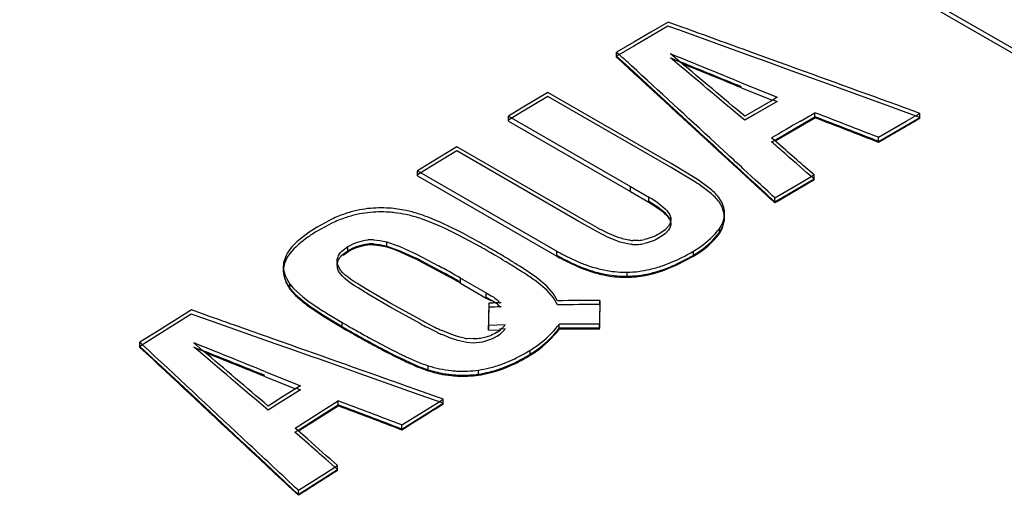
# Model space of a CAD drawing. Header units: inches. Extents: x 0 to 82.7, y 0 to 58.5.
# Tile 57 of 78: x 71.134 to 71.448, y 19.394 to 19.546. Entities that reach past the tile are written whole.
import ezdxf

# ---------------------------------------------------------------- set-up
doc = ezdxf.new("R2010")
doc.units = ezdxf.units.IN
doc.header["$LTSCALE"] = 4.5472440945
doc.header["$MEASUREMENT"] = 0
doc.layers.get('0').update_dxf_attribs({"linetype": 'CONTINUOUS'})

msp = doc.modelspace()

# ---------------------------------------------------------------- linework, layer by layer
at = {"color": 7, "linetype": 'CONTINUOUS'}
for p, q in [((71.3882884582, 19.5712811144), (71.4537078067, 19.5335095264)), ((71.3882886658, 19.5728885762), (71.4537080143, 19.5351169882)), ((71.3404187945, 19.5440879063), (71.3349521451, 19.5409025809)), ((71.340420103, 19.5453745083), (71.334953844, 19.5421894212)), ((71.3443902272, 19.5426489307), (71.3404187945, 19.5440879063)), ((71.3448026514, 19.5437865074), (71.340420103, 19.5453745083)), ((71.3671921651, 19.5343839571), (71.3443902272, 19.5426489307)), ((71.3349521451, 19.5409025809), (71.3294855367, 19.5377084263)), ((71.334953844, 19.5421894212), (71.3294876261, 19.5389955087)), ((71.3294855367, 19.5377084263), (71.3240189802, 19.5345054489)), ((71.3294876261, 19.5389955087), (71.3240214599, 19.5357927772)), ((71.3240189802, 19.5345054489), (71.3281174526, 19.530731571)), ((71.3240212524, 19.5341853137), (71.3240214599, 19.5357927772)), ((71.3240214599, 19.5357927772), (71.3246616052, 19.5352033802)), ((71.3412300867, 19.533929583), (71.3442112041, 19.5327143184)), ((71.3442112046, 19.5327143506), (71.341233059, 19.5352160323)), ((71.3716943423, 19.532751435), (71.3671921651, 19.5343839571)), ((71.372107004, 19.5338884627), (71.3671931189, 19.5356703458)), ((71.3281174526, 19.530731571), (71.3408587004, 19.5189966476)), ((71.3281199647, 19.5320190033), (71.3287603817, 19.5314292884)), ((71.3788805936, 19.5301452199), (71.3716943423, 19.532751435)), ((71.381484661, 19.5292006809), (71.3788805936, 19.5301452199)), ((71.3814869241, 19.5304864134), (71.3792931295, 19.5312821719)), ((71.3939656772, 19.5246726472), (71.381484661, 19.5292006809)), ((71.3638957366, 19.5243685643), (71.3736056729, 19.5204086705)), ((71.3638959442, 19.5259759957), (71.375227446, 19.5213547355)), ((71.4111256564, 19.5184445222), (71.3939656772, 19.5246726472)), ((71.3021382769, 19.5215964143), (71.2937456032, 19.5166073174)), ((71.3021423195, 19.5228847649), (71.2937502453, 19.5178960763)), ((71.3413981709, 19.4989286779), (71.3021382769, 19.5215964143)), ((71.341402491, 19.5002168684), (71.3021423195, 19.5228847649)), ((71.3739283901, 19.5205973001), (71.367698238, 19.5169577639)), ((71.375227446, 19.5213547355), (71.3739283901, 19.5205973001)), ((71.3739283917, 19.5205969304), (71.3752256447, 19.52006784)), ((71.2937502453, 19.5178960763), (71.2895543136, 19.5153939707)), ((71.3408587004, 19.5189966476), (71.3505113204, 19.5101036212)), ((71.3752256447, 19.52006784), (71.3682588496, 19.5159998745)), ((71.4207392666, 19.5149539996), (71.4111256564, 19.5184445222)), ((71.2937456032, 19.5166073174), (71.2895493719, 19.5141050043)), ((71.289554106, 19.5137863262), (71.2895543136, 19.5153939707)), ((71.2895543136, 19.5153939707), (71.3284719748, 19.4929238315)), ((71.3682588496, 19.5159998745), (71.3649065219, 19.5140373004)), ((71.367698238, 19.5169577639), (71.3649087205, 19.515324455)), ((71.3826607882, 19.5124784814), (71.3872568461, 19.5151581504)), ((71.3826623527, 19.512157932), (71.3872580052, 19.5148373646)), ((71.3826625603, 19.5137653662), (71.3872582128, 19.5164447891)), ((71.3872580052, 19.5148373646), (71.3872582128, 19.5164447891)), ((71.4163430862, 19.5124125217), (71.4207392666, 19.5149539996)), ((71.4163437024, 19.5136987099), (71.4193729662, 19.515450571)), ((71.4193729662, 19.515450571), (71.4207395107, 19.5162399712)), ((71.4207393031, 19.5146325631), (71.4207395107, 19.5162399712)), ((71.289554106, 19.5137863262), (71.3284717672, 19.491316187)), ((71.3743533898, 19.5076190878), (71.3826607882, 19.5124784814)), ((71.3745738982, 19.5074268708), (71.3826623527, 19.512157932)), ((71.4075507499, 19.5073124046), (71.4163430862, 19.5124125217)), ((71.4075521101, 19.5085990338), (71.4163437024, 19.5136987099)), ((71.3505113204, 19.5101036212), (71.351150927, 19.5095142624)), ((71.351150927, 19.5095142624), (71.3547931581, 19.506157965)), ((71.3779480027, 19.5044838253), (71.3734713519, 19.5083878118)), ((71.4075519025, 19.506991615), (71.4075521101, 19.5085990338)), ((71.2731128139, 19.5055393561), (71.2647206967, 19.5004784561)), ((71.3120304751, 19.4830692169), (71.2731128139, 19.5055393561)), ((71.3546350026, 19.5059866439), (71.357701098, 19.5031610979)), ((71.3547931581, 19.506157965), (71.3554329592, 19.5055683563)), ((71.3554329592, 19.5055683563), (71.3563361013, 19.5047360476)), ((71.3554361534, 19.5068560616), (71.3595510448, 19.5030638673)), ((71.373468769, 19.5071004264), (71.3743533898, 19.5076190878)), ((71.2731066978, 19.5042495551), (71.2647139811, 19.4991882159)), ((71.3120240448, 19.4817795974), (71.2731066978, 19.5042495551)), ((71.3563361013, 19.5047360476), (71.3576981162, 19.5034808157)), ((71.3576981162, 19.5034808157), (71.3637798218, 19.4978753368)), ((71.3779784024, 19.5031676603), (71.3773091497, 19.5037513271)), ((71.2647139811, 19.4991882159), (71.2605177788, 19.4966498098)), ((71.2647206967, 19.5004784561), (71.2605247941, 19.4979402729)), ((71.3465360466, 19.4959120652), (71.3413981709, 19.4989286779)), ((71.3465401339, 19.4972003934), (71.341402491, 19.5002168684)), ((71.3870002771, 19.4965883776), (71.3835614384, 19.4995879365)), ((71.2605245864, 19.4963323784), (71.2605247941, 19.4979402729)), ((71.2605245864, 19.4963323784), (71.3049652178, 19.4706734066)), ((71.2605247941, 19.4979402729), (71.3049654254, 19.4722813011)), ((71.3492384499, 19.4942556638), (71.3465360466, 19.4959120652)), ((71.3501965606, 19.4949183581), (71.3465401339, 19.4972003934)), ((71.363622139, 19.4977039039), (71.3696406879, 19.4921559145)), ((71.3637798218, 19.4978753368), (71.3644199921, 19.4972852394)), ((71.3644199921, 19.4972852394), (71.3656010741, 19.4961965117)), ((71.3644233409, 19.498573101), (71.3683290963, 19.4949727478)), ((71.3656010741, 19.4961965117), (71.366240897, 19.4956067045)), ((71.366240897, 19.4956067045), (71.3676858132, 19.4942747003)), ((71.3828470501, 19.4941460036), (71.3861171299, 19.4960694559)), ((71.3861171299, 19.4960694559), (71.3870002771, 19.4965883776)), ((71.3870000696, 19.4949809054), (71.3870002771, 19.4965883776)), ((71.3284717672, 19.491316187), (71.3284719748, 19.4929238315)), ((71.3284719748, 19.4929238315), (71.3342946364, 19.4895116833)), ((71.3534882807, 19.4925064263), (71.3501965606, 19.4949183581)), ((71.3538671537, 19.4909013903), (71.3507704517, 19.4932386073)), ((71.3676858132, 19.4942747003), (71.3684868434, 19.4935362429)), ((71.3684868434, 19.4935362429), (71.3691589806, 19.4929165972)), ((71.3691589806, 19.4929165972), (71.3697986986, 19.4923268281)), ((71.3697986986, 19.4923268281), (71.3738972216, 19.4885480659)), ((71.3745371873, 19.4879579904), (71.3828441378, 19.4928583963)), ((71.3745407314, 19.4892460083), (71.3828470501, 19.4941460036)), ((71.3828441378, 19.4928583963), (71.3869976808, 19.4953009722)), ((71.3284717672, 19.491316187), (71.3342944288, 19.4879040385)), ((71.3342944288, 19.4879040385), (71.3342946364, 19.4895116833)), ((71.3577143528, 19.4876401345), (71.3566305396, 19.4894000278)), ((71.3745405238, 19.487638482), (71.3745407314, 19.4892460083)), ((71.3342887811, 19.4882232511), (71.3371551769, 19.4863806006)), ((71.3342944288, 19.4879040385), (71.3381136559, 19.485351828)), ((71.3371443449, 19.4876808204), (71.338801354, 19.4864179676)), ((71.3371551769, 19.4863806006), (71.3382680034, 19.4855435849)), ((71.338801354, 19.4864179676), (71.3394949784, 19.4857938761)), ((71.3577101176, 19.4863516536), (71.3567450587, 19.4879593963)), ((71.3583629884, 19.4841894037), (71.3577101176, 19.4863516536)), ((71.3738972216, 19.4885480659), (71.3745371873, 19.4879579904)), ((71.3179387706, 19.4797083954), (71.3120304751, 19.4830692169)), ((71.3411502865, 19.4834307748), (71.3412731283, 19.4829677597)), ((71.3412729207, 19.4813600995), (71.3412731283, 19.4829677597)), ((71.3412731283, 19.4829677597), (71.341330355, 19.4823680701)), ((71.358417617, 19.4821585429), (71.3583629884, 19.4841894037)), ((71.3584766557, 19.4826764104), (71.3584768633, 19.4842840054)), ((71.2284981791, 19.4799260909), (71.2259822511, 19.4782893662)), ((71.233250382, 19.4812113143), (71.2284889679, 19.4786339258)), ((71.2332538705, 19.4825027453), (71.2284981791, 19.4799260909)), ((71.3179326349, 19.4784186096), (71.3120240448, 19.4817795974)), ((71.3405708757, 19.4802522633), (71.339505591, 19.4791232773)), ((71.3408635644, 19.4827560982), (71.3412680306, 19.4816786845)), ((71.3568100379, 19.4782360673), (71.35790784, 19.480192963)), ((71.3568145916, 19.4779172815), (71.3579135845, 19.4798761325)), ((71.35790784, 19.480192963), (71.358417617, 19.4821585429)), ((71.2806150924, 19.4736149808), (71.2733848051, 19.4774959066)), ((71.3211390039, 19.4767432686), (71.3179326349, 19.4784186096)), ((71.3211884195, 19.4780028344), (71.318971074, 19.4791330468)), ((71.3251552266, 19.4751586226), (71.3211390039, 19.4767432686)), ((71.3244936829, 19.47666385), (71.3211884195, 19.4780028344)), ((71.3395016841, 19.4778382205), (71.3377565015, 19.4766068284)), ((71.339505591, 19.4791232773), (71.3377620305, 19.4778962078)), ((71.3405673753, 19.4789654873), (71.3395016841, 19.4778382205)), ((71.3409009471, 19.4795050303), (71.3405673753, 19.4789654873)), ((71.3546358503, 19.4756632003), (71.3568100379, 19.4782360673)), ((71.3568145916, 19.4779172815), (71.3568147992, 19.4795249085)), ((71.2368019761, 19.4726128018), (71.2383024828, 19.4737038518)), ((71.2383022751, 19.4720955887), (71.2383024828, 19.4737038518)), ((71.246526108, 19.4746016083), (71.2484909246, 19.4744075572)), ((71.2465388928, 19.475893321), (71.248500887, 19.4757009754)), ((71.2465401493, 19.4742850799), (71.2485007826, 19.4740927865)), ((71.2484909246, 19.4744075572), (71.2507102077, 19.4739128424)), ((71.2485007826, 19.4740927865), (71.250718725, 19.4735964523)), ((71.248500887, 19.4757009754), (71.2507189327, 19.4752046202)), ((71.2507102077, 19.4739128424), (71.2548624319, 19.4724129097)), ((71.250718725, 19.4735964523), (71.2507189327, 19.4752046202)), ((71.250718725, 19.4735964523), (71.2529431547, 19.4728629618)), ((71.2507189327, 19.4752046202), (71.254287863, 19.4739440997)), ((71.3310451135, 19.4757207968), (71.3291541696, 19.475693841)), ((71.2185075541, 19.4706594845), (71.2178379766, 19.468544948)), ((71.2190767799, 19.4717044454), (71.2185075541, 19.4706594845)), ((71.2198590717, 19.4715439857), (71.2190090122, 19.4703153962)), ((71.2367974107, 19.4713221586), (71.2382932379, 19.4724116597)), ((71.2368020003, 19.4710047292), (71.2383022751, 19.4720955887)), ((71.2529431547, 19.4728629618), (71.2550499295, 19.472021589)), ((71.2548624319, 19.4724129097), (71.2601360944, 19.4699977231)), ((71.2550499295, 19.472021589), (71.2593656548, 19.4700604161)), ((71.2565070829, 19.4729985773), (71.2601701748, 19.4712769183)), ((71.2601701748, 19.4712769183), (71.2671936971, 19.4676218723)), ((71.3049652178, 19.4706734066), (71.3049654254, 19.4722813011)), ((71.307747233, 19.4707586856), (71.3127750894, 19.4684569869)), ((71.3432858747, 19.4678663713), (71.3485937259, 19.4706893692)), ((71.3485937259, 19.4706893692), (71.3485939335, 19.472297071)), ((71.2177353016, 19.4673331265), (71.2177350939, 19.4657246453)), ((71.2190090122, 19.4703153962), (71.2184974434, 19.4693665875)), ((71.2350242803, 19.4681218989), (71.2349092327, 19.4690670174)), ((71.2350145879, 19.4668293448), (71.2349604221, 19.4683972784)), ((71.2354064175, 19.4671630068), (71.2350242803, 19.4681218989)), ((71.2605750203, 19.4694691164), (71.2702944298, 19.4642996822)), ((71.2615835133, 19.4692767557), (71.269175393, 19.4652357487)), ((71.3077508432, 19.4691488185), (71.3127791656, 19.4668473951)), ((71.3386746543, 19.4660102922), (71.3432858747, 19.4678663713)), ((71.3386772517, 19.4676188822), (71.3432894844, 19.4694756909)), ((71.3432791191, 19.4681839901), (71.3470362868, 19.470110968)), ((71.2178009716, 19.46635692), (71.2184053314, 19.4641845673)), ((71.2184053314, 19.4641845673), (71.21980574, 19.4617685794)), ((71.235388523, 19.4658765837), (71.2350145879, 19.4668293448)), ((71.2984570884, 19.4638678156), (71.2944068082, 19.4666356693)), ((71.3127791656, 19.4668473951), (71.3171258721, 19.4653578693)), ((71.3166903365, 19.4658014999), (71.3206915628, 19.4648326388)), ((71.3273999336, 19.4639458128), (71.3274001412, 19.4655536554)), ((71.2183966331, 19.4628870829), (71.2191599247, 19.461420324)), ((71.2184052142, 19.462575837), (71.2198055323, 19.4601600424)), ((71.2191599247, 19.461420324), (71.2197951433, 19.4604752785)), ((71.2198055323, 19.4601600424), (71.21980574, 19.4617685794)), ((71.21980574, 19.4617685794), (71.2210209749, 19.4603427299)), ((71.2451521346, 19.459631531), (71.2421758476, 19.4614276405)), ((71.274223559, 19.4620629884), (71.2742237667, 19.4636711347)), ((71.274223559, 19.4620629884), (71.2824437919, 19.4573168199)), ((71.2742237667, 19.4636711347), (71.2824439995, 19.4589249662)), ((71.3017677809, 19.4598256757), (71.2984493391, 19.4625767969)), ((71.3017828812, 19.461113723), (71.2984570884, 19.4638678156)), ((71.3039332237, 19.4586699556), (71.3017828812, 19.461113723)), ((71.2197951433, 19.4604752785), (71.2216027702, 19.4584567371)), ((71.2198055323, 19.4601600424), (71.2216329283, 19.4581229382)), ((71.2210209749, 19.4603427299), (71.2240075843, 19.45768484)), ((71.2216027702, 19.4584567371), (71.2243545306, 19.4561106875)), ((71.2216329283, 19.4581229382), (71.2244161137, 19.4557556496)), ((71.2451419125, 19.4583390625), (71.241568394, 19.4605195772)), ((71.2520349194, 19.454308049), (71.2451419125, 19.4583390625)), ((71.2520451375, 19.4556005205), (71.2451521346, 19.459631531)), ((71.2824437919, 19.4573168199), (71.2824439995, 19.4589249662)), ((71.2824439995, 19.4589249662), (71.284048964, 19.4580269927)), ((71.3039302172, 19.4573767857), (71.3017677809, 19.4598256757)), ((71.30522147, 19.4564571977), (71.3039332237, 19.4586699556)), ((71.2240075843, 19.45768484), (71.226038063, 19.4561497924)), ((71.226038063, 19.4561497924), (71.2287656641, 19.4542662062)), ((71.2261181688, 19.4547914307), (71.2305718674, 19.4517933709)), ((71.2615926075, 19.450343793), (71.2520451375, 19.4556005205)), ((71.2824353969, 19.4576332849), (71.2856977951, 19.4556274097)), ((71.2824437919, 19.4573168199), (71.2838969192, 19.4565057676)), ((71.2845845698, 19.455702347), (71.2832573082, 19.4556533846)), ((71.2856977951, 19.4556274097), (71.2867610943, 19.454409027)), ((71.3052133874, 19.4551662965), (71.3039302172, 19.4573767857)), ((71.3186651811, 19.454906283), (71.3186653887, 19.4565142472)), ((71.1884096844, 19.4522133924), (71.1829427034, 19.4487814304)), ((71.18842185, 19.4535080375), (71.1829552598, 19.4500764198)), ((71.1924456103, 19.4507848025), (71.1884096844, 19.4522133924)), ((71.1928544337, 19.4519389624), (71.18842185, 19.4535080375)), ((71.2261939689, 19.4544293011), (71.2306508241, 19.4514347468)), ((71.2305718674, 19.4517933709), (71.2365350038, 19.4481936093)), ((71.2615826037, 19.449051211), (71.2520349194, 19.454308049)), ((71.2845757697, 19.4544106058), (71.2832483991, 19.4543616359)), ((71.1829427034, 19.4487814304), (71.1774760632, 19.4453408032)), ((71.1829552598, 19.4500764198), (71.17748901, 19.4466361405)), ((71.2136990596, 19.4432590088), (71.1924456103, 19.4507848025)), ((71.2306508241, 19.4514347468), (71.2365455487, 19.44787847)), ((71.2365455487, 19.44787847), (71.2365457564, 19.449487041)), ((71.2831710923, 19.4470570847), (71.2831712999, 19.448665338)), ((71.2831712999, 19.448665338), (71.2885231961, 19.4488404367)), ((71.305734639, 19.4473821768), (71.3057348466, 19.4489902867)), ((71.3185791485, 19.4473907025), (71.3185793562, 19.4489987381)), ((71.1774760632, 19.4453408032), (71.1720097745, 19.4418915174)), ((71.17748901, 19.4466361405), (71.1720231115, 19.4431872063)), ((71.2668708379, 19.4463197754), (71.2634907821, 19.4480207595)), ((71.2710592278, 19.4445152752), (71.2683622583, 19.4456328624)), ((71.2712180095, 19.4457519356), (71.2683754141, 19.4469240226)), ((71.2726839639, 19.4452340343), (71.2712180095, 19.4457519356)), ((71.27405471, 19.4448233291), (71.2726839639, 19.4452340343)), ((71.2831710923, 19.4470570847), (71.2867390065, 19.4471740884)), ((71.2867302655, 19.4474902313), (71.2885141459, 19.4475483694)), ((71.1720229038, 19.4415779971), (71.1720231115, 19.4431872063)), ((71.1720231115, 19.4431872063), (71.1728455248, 19.4424190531)), ((71.1921296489, 19.4405120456), (71.1892347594, 19.4429732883)), ((71.2151811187, 19.4427340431), (71.2136990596, 19.4432590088)), ((71.2202320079, 19.4422432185), (71.214107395, 19.4444129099)), ((71.2198229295, 19.4410897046), (71.2151811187, 19.4427340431)), ((71.2453542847, 19.444521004), (71.2525353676, 19.4407187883)), ((71.2733805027, 19.4437201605), (71.2710592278, 19.4445152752)), ((71.2762681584, 19.4430780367), (71.2733805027, 19.4437201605)), ((71.27552532, 19.4444905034), (71.27405471, 19.4448233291)), ((71.2782665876, 19.442950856), (71.2762681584, 19.4430780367)), ((71.2782837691, 19.4442418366), (71.2762778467, 19.4443705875)), ((71.1720097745, 19.4418915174), (71.1888507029, 19.4261575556)), ((71.1892213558, 19.4416784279), (71.1921296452, 19.4405120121)), ((71.226945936, 19.4385659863), (71.2198229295, 19.4410897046)), ((71.2964861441, 19.4390630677), (71.2964863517, 19.4406713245)), ((71.2292422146, 19.4377522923), (71.226945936, 19.4385659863)), ((71.2325425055, 19.4365827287), (71.2292422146, 19.4377522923)), ((71.241954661, 19.4332466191), (71.2325425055, 19.4365827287)), ((71.2545560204, 19.4384106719), (71.2600470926, 19.4358791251)), ((71.2567021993, 19.4386776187), (71.2598072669, 19.4372681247)), ((71.2872260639, 19.4348574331), (71.291528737, 19.436666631)), ((71.2872397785, 19.4361513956), (71.2915435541, 19.4379597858)), ((71.211897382, 19.4338825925), (71.2232291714, 19.4293358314)), ((71.2596094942, 19.4269864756), (71.241954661, 19.4332466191)), ((71.2611883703, 19.4350927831), (71.2639424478, 19.4341056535)), ((71.2639320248, 19.4344208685), (71.2677651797, 19.4334155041)), ((71.2639424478, 19.4341056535), (71.2639426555, 19.4357141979)), ((71.280005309, 19.4327225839), (71.2800055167, 19.4343310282)), ((71.211897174, 19.4322735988), (71.2216665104, 19.42835383)), ((71.2232166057, 19.4280408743), (71.2158595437, 19.4234129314)), ((71.221966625, 19.4285427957), (71.2163498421, 19.4250090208)), ((71.2232291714, 19.4293358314), (71.221966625, 19.4285427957)), ((71.2219666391, 19.4285424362), (71.2232166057, 19.4280408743)), ((71.2611069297, 19.4264553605), (71.2596094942, 19.4269864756)), ((71.2615156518, 19.4276081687), (71.2600185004, 19.4281392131)), ((71.268730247, 19.4237511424), (71.2611069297, 19.4264553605)), ((71.1888507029, 19.4261575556), (71.2039856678, 19.4120111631)), ((71.2158595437, 19.4234129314), (71.2128972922, 19.4215449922)), ((71.215278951, 19.4243342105), (71.2129103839, 19.4228404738)), ((71.2163498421, 19.4250090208), (71.215278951, 19.4243342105)), ((71.2306640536, 19.4216183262), (71.2352599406, 19.424504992)), ((71.2352597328, 19.4228960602), (71.2352599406, 19.424504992)), ((71.2643338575, 19.4210114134), (71.268730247, 19.4237511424)), ((71.264345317, 19.4223054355), (71.2674141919, 19.4242184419)), ((71.2674141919, 19.4242184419), (71.2687413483, 19.4250448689)), ((71.2687411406, 19.4234362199), (71.2687413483, 19.4250448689)), ((71.2214730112, 19.4158266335), (71.2306640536, 19.4216183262)), ((71.2223230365, 19.4150760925), (71.2306514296, 19.4203232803)), ((71.2306514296, 19.4203232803), (71.2352477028, 19.4232102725)), ((71.2306638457, 19.4200093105), (71.2352597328, 19.4228960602)), ((71.2555416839, 19.4155151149), (71.2643338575, 19.4210114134)), ((71.2555538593, 19.4168097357), (71.264345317, 19.4223054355)), ((71.2225355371, 19.4148884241), (71.2306638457, 19.4200093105)), ((71.2214596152, 19.4145309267), (71.2223230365, 19.4150760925)), ((71.2259692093, 19.4105466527), (71.2214596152, 19.4145309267)), ((71.2255455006, 19.4122286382), (71.2214730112, 19.4158266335)), ((71.2555536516, 19.4152008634), (71.2555538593, 19.4168097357)), ((71.2038360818, 19.4118508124), (71.2057039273, 19.4101046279)), ((71.2039856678, 19.4120111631), (71.2056900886, 19.4104176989)), ((71.2046390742, 19.4127097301), (71.2069019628, 19.4105941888)), ((71.2056900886, 19.4104176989), (71.2120508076, 19.4044703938)), ((71.2120508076, 19.4044703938), (71.2225278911, 19.3946719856)), ((71.2349884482, 19.40257697), (71.2312787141, 19.4058551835)), ((71.2308347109, 19.399946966), (71.2349884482, 19.40257697)), ((71.2308484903, 19.4012430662), (71.2341397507, 19.403327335)), ((71.2341397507, 19.403327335), (71.2350019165, 19.4038727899)), ((71.2350017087, 19.4022635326), (71.2350019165, 19.4038727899)), ((71.2225278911, 19.3946719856), (71.2308347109, 19.399946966)), ((71.2225422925, 19.3959686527), (71.2308484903, 19.4012430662)), ((71.2225420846, 19.39435914), (71.2225422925, 19.3959686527))]:
    msp.add_line(p, q, dxfattribs=at)
for centre, radius, start, end in [((74.0265057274, 15.0021779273), 5.2107835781, 120.0047567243, 120.1723422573), ((74.0297658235, 14.978845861), 5.2509666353, 120.2727760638, 120.3889698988), ((71.317683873, 19.4450623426), 0.0584437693, 55.5194313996, 57.3222530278), ((74.0602810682, 14.9443794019), 5.2777272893, 120.4323881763, 120.5893905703), ((71.3109615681, 19.4498738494), 0.0459955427, 58.1109092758, 59.5165292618), ((71.2488974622, 19.4485196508), 0.0375544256, 91.2641531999, 96.5053987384), ((71.2489291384, 19.4479927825), 0.0380818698, 86.1118709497, 91.2943114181), ((71.3142183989, 19.4550719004), 0.0398615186, 54.8905766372, 58.1386154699), ((71.3494516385, 19.4839291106), 0.0090578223, 16.3008968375, 24.1862270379), ((71.3502244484, 19.4841583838), 0.0082517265, 9.1831134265, 16.2790735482), ((71.2504909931, 19.4446027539), 0.040465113, 108.8295827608, 115.2178469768), ((71.2506471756, 19.4454830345), 0.0409021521, 108.8464704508, 115.1659700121), ((71.2491217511, 19.4485488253), 0.0362883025, 102.640819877, 108.7942911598), ((71.2490307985, 19.4501588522), 0.0359548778, 102.6115225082, 108.8157563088), ((71.2484721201, 19.4526875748), 0.0333651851, 96.5905892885, 102.6234074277), ((71.2483461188, 19.4520444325), 0.0327076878, 96.5161078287, 102.6550817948), ((71.2488950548, 19.4470938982), 0.0376885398, 91.2648932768, 96.4911616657), ((71.2489249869, 19.4466385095), 0.0381444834, 86.1224414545, 91.2947428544), ((71.2489369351, 19.4470721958), 0.0377109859, 83.4247789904, 86.0959943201), ((71.2488226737, 19.4472139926), 0.0388661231, 78.0262918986, 86.0331333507), ((71.2487651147, 19.4456607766), 0.0391327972, 78.0360122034, 83.4114961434), ((71.2480351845, 19.4423886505), 0.0424851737, 72.61368265, 77.9877681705), ((71.2482788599, 19.4445816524), 0.0415540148, 72.5524085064, 78.0457756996), ((71.245059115, 19.4333606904), 0.0519901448, 69.88306173, 72.4567206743), ((71.245518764, 19.4359335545), 0.0506318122, 69.0265562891, 72.5070074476), ((71.3508364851, 19.4842559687), 0.0076319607, 0.2099078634, 9.1931802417), ((71.351206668, 19.4842617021), 0.0072617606, 353.5567795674, 0.1753716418), ((71.2562164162, 19.4332752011), 0.0531622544, 121.4371319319, 125.1483226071), ((71.1802023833, 19.2965858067), 0.2046517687, 60.6283741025, 62.6029676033), ((71.3494632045, 19.5350564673), 0.0636961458, 240.3355896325, 241.3986638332), ((71.3387980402, 19.4925686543), 0.0222456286, 315.4122491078, 321.6155418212), ((71.3402603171, 19.4913863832), 0.0203653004, 321.6683162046, 324.3779715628), ((71.2460283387, 19.4595229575), 0.0150868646, 88.1092654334, 94.9868839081), ((71.2460457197, 19.4607370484), 0.0151642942, 88.1362983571, 94.9836204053), ((71.2460456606, 19.4591281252), 0.0151650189, 88.131414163, 94.9777241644), ((71.2269410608, 19.4066817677), 0.0726090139, 65.9712541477, 67.8748483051), ((71.1528070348, 19.2474464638), 0.2609113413, 59.9902706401, 60.6783593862), ((71.1509628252, 19.2429204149), 0.2646312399, 59.9962687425, 60.6636506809), ((71.3298181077, 19.4889003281), 0.0132231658, 263.7983613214, 267.1219561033), ((71.3298707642, 19.4896540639), 0.015267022, 267.2872885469, 274.3881376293), ((71.3298626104, 19.490012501), 0.0156250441, 274.3173843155, 281.0340894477), ((71.329863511, 19.4912972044), 0.0156211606, 274.3380618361, 281.0627475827), ((71.0971652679, 19.1496234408), 0.3723275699, 59.5945690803, 60.0063404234), ((71.1028444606, 19.1606805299), 0.3610341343, 59.4308660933, 60.0110777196), ((71.1307339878, 19.2067793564), 0.3060429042, 58.9620763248, 59.5991322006), ((71.1424313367, 19.2276762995), 0.2832166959, 58.6988235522, 59.4333722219), ((71.3378873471, 19.527849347), 0.0657054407, 239.9232270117, 242.930254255), ((71.3387647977, 19.5291225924), 0.0675182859, 239.9603689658, 242.6553725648), ((71.3401920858, 19.5332669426), 0.0704284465, 239.9883160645, 241.308739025), ((71.337488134, 19.5283307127), 0.0648001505, 241.3106186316, 242.679758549), ((71.3202195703, 19.5191487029), 0.0547688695, 294.9118323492, 299.0844432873), ((71.317082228, 19.5248551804), 0.0612808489, 299.0543641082, 300.9451883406), ((71.3138833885, 19.5292858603), 0.0678290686, 299.2598510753, 300.7741056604), ((71.2250053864, 19.4673272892), 0.007270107, 170.35817742, 187.6632225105), ((71.2388658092, 19.4677367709), 0.0039608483, 158.8023546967, 170.4005600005), ((71.2023441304, 19.3519038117), 0.131196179, 63.6504747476, 64.2383788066), ((71.1961410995, 19.3397075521), 0.1451581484, 63.2027130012, 63.8409823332), ((71.1250933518, 19.2068078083), 0.2970125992, 60.4171668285, 61.4169536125), ((71.1580177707, 19.2521992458), 0.2530582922, 58.616140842, 58.9527308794), ((71.1721761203, 19.2766999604), 0.2258750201, 58.2289659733, 58.6850717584), ((71.1757748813, 19.281278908), 0.2189857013, 58.0593781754, 58.6201728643), ((71.199872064, 19.3212307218), 0.1734341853, 56.9701693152, 58.2617869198), ((71.3347311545, 19.5216640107), 0.0587613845, 242.9260140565, 246.398159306), ((71.3311708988, 19.5135093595), 0.0498634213, 246.3952786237, 250.7631207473), ((71.3309264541, 19.5140855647), 0.0491064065, 248.3069942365, 250.2048186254), ((71.3254502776, 19.5062963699), 0.0408766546, 282.9475656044, 288.8797241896), ((71.3235584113, 19.5105234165), 0.0467068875, 288.8724157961, 294.974995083), ((71.1139821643, 19.1856879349), 0.3197372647, 60.4441938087, 60.9628011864), ((71.0958284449, 19.1532513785), 0.3566362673, 59.9857183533, 60.7120744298), ((71.0865542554, 19.1387267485), 0.3752448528, 59.991698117, 60.43168712), ((71.1999046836, 19.3199146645), 0.1734338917, 57.2508641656, 58.0714722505), ((71.218593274, 19.3490185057), 0.1388463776, 56.562083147, 57.2401021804), ((71.2350991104, 19.3739535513), 0.1089432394, 55.5048346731, 56.5798649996), ((71.3294404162, 19.5086506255), 0.0447058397, 250.8054546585, 253.4292305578), ((71.3278396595, 19.502820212), 0.0389642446, 254.0400961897, 257.0044224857), ((71.3273672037, 19.5007552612), 0.0368459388, 256.9981984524, 262.6217536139), ((71.32706252, 19.4992351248), 0.0349874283, 259.5083192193, 265.2540461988), ((71.3269246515, 19.4988602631), 0.0333152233, 262.6020893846, 268.1703019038), ((71.3269242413, 19.4972517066), 0.0333145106, 262.6034741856, 268.1707722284), ((71.3268015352, 19.49592521), 0.0316672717, 265.2291407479, 271.0711115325), ((71.3267932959, 19.495487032), 0.0299395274, 268.2154376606, 271.1614097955), ((71.3254135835, 19.5051223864), 0.0409961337, 282.9450752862, 288.8606580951), ((71.0951018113, 19.1523951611), 0.3580109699, 59.9800643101, 60.4440020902), ((71.2501099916, 19.3957935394), 0.0824420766, 54.1020652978, 55.5067743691), ((71.3267929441, 19.4938790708), 0.0299394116, 268.2158856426, 271.161690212), ((71.2604978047, 19.5025900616), 0.0588784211, 232.130662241, 234.2740517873), ((71.2608122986, 19.5026868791), 0.059390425, 232.2056472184, 234.3456416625), ((71.2965687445, 19.5567309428), 0.1228669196, 236.5065520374, 238.4397165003), ((71.324829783, 19.6026998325), 0.1768282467, 238.4328983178, 240.0486631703), ((71.5077103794, 19.9190598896), 0.5422443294, 239.9948195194, 240.3196176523), ((71.3250921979, 19.564375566), 0.131655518, 241.1582431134, 242.1020319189), ((71.3258039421, 19.5668609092), 0.1330388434, 241.1413115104, 241.9316622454), ((71.307076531, 19.5316110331), 0.0931231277, 241.8940692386, 243.8411620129), ((71.2811933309, 19.454133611), 0.009041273, 301.5448023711, 324.1655174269), ((71.2796564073, 19.4687430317), 0.0327147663, 321.0882997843, 322.8584065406), ((71.4938111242, 19.8935511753), 0.5143290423, 239.9856436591, 240.4225581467), ((71.4929869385, 19.8918008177), 0.5126687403, 239.9861882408, 240.5980162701), ((71.4773585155, 19.8658379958), 0.4809760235, 240.3215611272, 240.5881662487), ((71.4578817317, 19.8301172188), 0.4414264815, 240.414308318, 240.9234273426), ((71.4343867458, 19.7894088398), 0.3932949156, 240.5736170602, 241.2729243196), ((71.2974860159, 19.5121521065), 0.0714291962, 243.8648451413, 245.9493002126), ((71.2965958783, 19.5088960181), 0.0692774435, 244.5912919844, 245.9493418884), ((71.2810919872, 19.4529345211), 0.0091705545, 301.6237394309, 324.0321582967), ((71.2792300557, 19.4678287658), 0.033275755, 315.2395306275, 322.7752287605), ((71.2797875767, 19.4686376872), 0.0325465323, 319.9840280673, 321.0875598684), ((71.4318116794, 19.7831667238), 0.3879940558, 240.5926306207, 241.3240925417), ((71.4192310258, 19.7606589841), 0.3619386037, 240.9272927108, 241.3700574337), ((71.385851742, 19.6990916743), 0.2921768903, 241.3199860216, 242.2629576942), ((71.3840032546, 19.6959591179), 0.2882700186, 241.354074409, 242.2207598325), ((71.2784637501, 19.4605093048), 0.016286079, 259.6054332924, 262.2865316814), ((71.3542953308, 19.6396310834), 0.2245879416, 242.2287947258, 243.0063082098), ((71.3437396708, 19.6189046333), 0.201604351, 242.2495705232, 243.2566081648), ((71.328445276, 19.5889193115), 0.1676677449, 243.0118344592, 243.8521783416), ((71.3307162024, 19.5950518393), 0.1730055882, 243.134493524, 244.2079288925), ((71.3317644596, 19.5972133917), 0.1754079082, 244.2068433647, 244.6637522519), ((71.266498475, 19.4893480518), 0.0571725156, 297.9786097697, 301.6356399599), ((71.2642504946, 19.4920374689), 0.0617369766, 298.6659619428, 301.4664426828), ((71.2659116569, 19.4887325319), 0.0583254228, 298.7941737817, 301.6147499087), ((71.2772815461, 19.4703207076), 0.0366859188, 301.5664380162, 304.6709622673), ((71.2772813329, 19.471930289), 0.0366872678, 301.5659150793, 304.6647872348), ((71.2802252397, 19.4848939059), 0.051818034, 246.7943727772, 249.2069934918), ((71.2807966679, 19.4847974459), 0.0531370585, 247.0149079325, 249.2265918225), ((71.2764074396, 19.4748567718), 0.0410793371, 249.2154068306, 252.3361477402), ((71.2741656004, 19.4724614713), 0.0385921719, 283.9230968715, 289.8024395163), ((71.2690047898, 19.4833768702), 0.0518572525, 295.7436332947, 298.6471148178), ((71.2693054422, 19.4825723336), 0.0512922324, 295.6909333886, 298.786339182), ((71.2696416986, 19.4835100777), 0.0505422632, 295.6795504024, 297.9366496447), ((71.2764941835, 19.473470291), 0.0410203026, 249.2340574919, 252.1670706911), ((71.2750165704, 19.4683348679), 0.0356643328, 258.268634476, 264.0669960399), ((71.2748700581, 19.467002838), 0.0343242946, 264.080419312, 266.9685850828), ((71.2748963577, 19.4683722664), 0.0344013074, 264.0680548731, 266.9508011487), ((71.2749008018, 19.4681906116), 0.0355120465, 267.0203966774, 272.5566421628), ((71.2749213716, 19.4694188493), 0.0354477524, 267.0004113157, 272.547769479), ((71.2748710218, 19.4693595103), 0.0366811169, 272.5216679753, 278.0304602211), ((71.2749045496, 19.4703093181), 0.0363380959, 272.5118544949, 278.0695574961), ((71.2749040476, 19.4687005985), 0.0363378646, 272.5135544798, 278.0700778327), ((71.2752218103, 19.4667333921), 0.0340317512, 278.0633221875, 283.961831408), ((71.275069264, 19.4671993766), 0.0348283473, 278.1476726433, 283.9264769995), ((71.2750697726, 19.4688078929), 0.034828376, 278.1471658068, 283.925588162), ((71.2740267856, 19.4715512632), 0.0389956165, 283.9578431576, 289.784360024), ((71.2749295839, 19.4674475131), 0.0350848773, 264.1303856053, 272.5616371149), ((74.1847778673, 14.7392348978), 5.5176999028, 121.9033340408, 122.0647813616), ((74.2210137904, 14.6816669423), 5.5857229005, 122.3153880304, 122.4667421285)]:
    msp.add_arc(centre, radius, start, end, dxfattribs=at)
for centre, major_axis, ratio, start_param, end_param in [((71.4260510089, 15.0117499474), (20.9642544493, -7.9342873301), 0.1883407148, 1.6447572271, 1.6458225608), ((71.2136140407, 15.1344060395), (13.0158772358, -12.7250311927), 0.1795246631, 1.7338681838, 1.7361849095), ((71.2136140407, 15.1344060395), (13.0205257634, -12.7295758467), 0.1795246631, 1.7358778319, 1.7361394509), ((71.3940222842, 15.0302425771), (17.0976873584, -14.9518412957), 0.1490418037, 7.9852759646, 7.9866491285), ((71.5072627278, 14.9648602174), (26.6377879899, -11.1579345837), 0.1440610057, 1.6364393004, 1.6372885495), ((71.4260510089, 15.0117499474), (20.9642544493, -7.9342873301), 0.1883407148, 1.6441815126, 1.644523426), ((71.2136140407, 15.1344060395), (13.0205257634, -12.7295758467), 0.1795246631, 1.7338113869, 1.7358293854), ((71.3649936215, 15.0470030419), (26.6303573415, -11.1274814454), 0.1433910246, 1.6306818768, 1.6314196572), ((71.2329685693, 15.1232311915), (17.100326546, -14.9234785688), 0.1507646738, 7.9771529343, 7.9783529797), ((71.5072627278, 14.9648602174), (26.6282778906, -11.1539510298), 0.1440610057, 1.6364412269, 1.6371513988), ((71.4260510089, 15.0117499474), (20.9642544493, -7.9342873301), 0.1883407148, 7.925394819, 7.9272624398), ((71.4042968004, 15.024310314), (23.6348641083, -9.4315598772), 0.164017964, 1.6360175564, 1.6368743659), ((71.4937484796, 14.9726630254), (23.6328680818, -9.4504203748), 0.1645523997, 1.6401430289, 1.6409998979), ((71.4937484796, 14.9726630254), (23.6413083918, -9.453795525), 0.1645523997, 1.6401417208, 1.6409982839), ((71.4212516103, 15.0145210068), (15.2307843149, -13.9433153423), 0.1606973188, 1.7197164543, 1.7199659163), ((71.2136140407, 15.1344060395), (13.0158772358, -12.7250311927), 0.1795246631, 1.7331880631, 1.7336361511), ((71.2136140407, 15.1344060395), (13.0205257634, -12.7295758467), 0.1795246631, 1.7331315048, 1.7335000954), ((71.2488411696, 15.1140667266), (15.2319396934, -13.9095689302), 0.1629719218, 1.7097870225, 1.7101515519), ((71.4212516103, 15.0145210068), (15.2307843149, -13.9433153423), 0.1606973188, 8.0022724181, 8.0028582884), ((71.2136140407, 15.1344060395), (13.0205257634, -12.7295758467), 0.1795246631, 1.7323661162, 1.7328360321), ((71.2136140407, 15.1344060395), (13.0158772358, -12.7250311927), 0.1795246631, 1.7323617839, 1.7327325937), ((71.2844291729, 15.0935190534), (0.040381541, 6.3434802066), 0.0062832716, 7.0957655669, 7.0972817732), ((71.5160700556, 14.9597750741), (7.5528753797, 0.2174026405), 0.595703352, 1.5839486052, 1.5843001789), ((71.420609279, 15.0148918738), (7.945181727, -0.0393116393), 0.5588617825, 7.8695789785, 7.8712712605), ((71.5271222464, 14.9533938), (7.949223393, -0.1298073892), 0.5662626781, 7.8894536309, 7.8911454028), ((71.4269028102, 15.0112581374), (-0.0374718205, 6.3863032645), 0.0179168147, 0.8010762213, 0.8027136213), ((71.3194664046, 15.0732893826), (0.0374519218, 6.3451774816), 0.0058133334, 0.8082409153, 0.8098777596), ((72.0934035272, 14.6264363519), (20.9642499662, -7.9342847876), 0.1883407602, 1.6838055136, 1.6848176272), ((71.4031409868, 15.0249776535), (-0.0422664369, 6.3889980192), 0.0196765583, 0.8046314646, 0.8056425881), ((71.4050677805, 15.0238651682), (7.5469986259, 0.3162725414), 0.5867210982, 1.5618232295, 1.5621749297), ((71.4031409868, 15.0249776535), (-0.0422664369, 6.3889980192), 0.0196765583, 0.8058156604, 0.8061481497), ((71.5417678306, 14.9449377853), (8.0106464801, -0.1809438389), 0.5618054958, 1.611348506, 1.6129524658), ((71.4203093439, 15.0150650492), (8.0062257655, -0.0785981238), 0.553562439, 1.5889381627, 1.5905426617), ((71.5417678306, 14.9449377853), (8.0077865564, -0.1808792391), 0.5618054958, 1.6113584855, 1.6129630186), ((70.5462615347, 15.5197196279), (13.0205213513, -12.729573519), 0.1795246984, 1.6947159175, 1.6971238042), ((72.3956103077, 14.4519492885), (26.6378058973, -11.1579447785), 0.1440608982, 1.6754381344, 1.6762882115), ((72.0934035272, 14.6264363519), (20.9642499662, -7.9342847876), 0.1883407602, 7.9648045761, 7.966699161), ((70.5462615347, 15.5197196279), (13.0158728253, -12.7250288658), 0.1795246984, 1.6947589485, 1.697169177), ((71.3940220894, 15.0302426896), (17.0941655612, -15.104672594), 0.1402530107, 7.987798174, 7.9891727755), ((71.3649938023, 15.0470029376), (26.6083187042, -10.9471802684), 0.1392113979, 1.6337528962, 1.6344941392), ((70.4085821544, 15.5992124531), (17.1003032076, -14.9234658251), 0.1507648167, 7.9381520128, 7.9393581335), ((72.3956103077, 14.4519492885), (26.6282957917, -11.1539612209), 0.1440608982, 1.6754539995, 1.6761699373), ((72.0934035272, 14.6264363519), (20.9642499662, -7.9342847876), 0.1883407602, 1.6812039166, 1.6815479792), ((72.2653833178, 14.5271392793), (23.6412968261, -9.4537889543), 0.1645524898, 1.6791389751, 1.6799963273), ((71.4042968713, 15.024310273), (23.6178101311, -9.2548049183), 0.1594146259, 1.639469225, 1.6403268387), ((72.2653833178, 14.5271392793), (23.6328565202, -9.4504138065), 0.1645524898, 1.6791542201, 1.680011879), ((70.4964970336, 15.5484524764), (15.2319396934, -13.9095689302), 0.1629719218, 1.6705611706, 1.6711759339), ((70.5462615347, 15.5197196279), (13.0158728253, -12.7250288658), 0.1795246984, 1.6933416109, 1.694617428), ((70.5462615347, 15.5197196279), (13.0205213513, -12.729573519), 0.1795246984, 1.6933598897, 1.6945445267), ((71.4212515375, 15.0145210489), (15.2310908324, -14.0942802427), 0.1508156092, 1.7218131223, 1.7221583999)]:
    msp.add_ellipse(centre, major_axis=major_axis, ratio=ratio, start_param=start_param, end_param=end_param, dxfattribs=at)
for points, knots in [([(70.5729712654, 19.4405963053), (70.6442315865, 19.4915420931), (70.9219722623, 19.6812535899), (71.2168056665, 19.8466465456), (71.4431924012, 19.9497592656)], [0, 0, 0, 0, 0.2604295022, 1, 1, 1, 1]), ([(70.5743786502, 19.4384927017), (70.6456183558, 19.4894062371), (70.9232711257, 19.6790365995), (71.2179972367, 19.8443662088), (71.4442863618, 19.9474930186)], [0, 0, 0, 0, 0.2604156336, 1, 1, 1, 1]), ([(71.4450415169, 19.9435372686), (71.3718470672, 19.9100839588), (71.0703046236, 19.7621661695), (70.7844616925, 19.5830983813), (70.5768835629, 19.4345015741)], [0, 0, 0, 0, 0.239685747, 1, 1, 1, 1]), ([(71.3567450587, 19.4879593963), (71.3563423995, 19.488494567), (71.3554228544, 19.4895220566), (71.3544054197, 19.4904473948), (71.3538671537, 19.4909013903)], [0, 0, 0, 0, 0.4874707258, 1, 1, 1, 1]), ([(71.3381136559, 19.485351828), (71.3386621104, 19.4849217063), (71.339674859, 19.4840413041), (71.3405479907, 19.482998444), (71.3408632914, 19.4824363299)], [0, 0, 0, 0, 0.5195652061, 1, 1, 1, 1]), ([(71.3382680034, 19.4855435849), (71.3387837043, 19.4851302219), (71.3397363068, 19.484283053), (71.3405627, 19.4832909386), (71.3408635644, 19.4827560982)], [0, 0, 0, 0, 0.5185414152, 1, 1, 1, 1]), ([(71.3394949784, 19.4857938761), (71.3398613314, 19.4854397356), (71.3405173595, 19.4847224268), (71.3410023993, 19.4838650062), (71.3411502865, 19.4834307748)], [0, 0, 0, 0, 0.5262403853, 1, 1, 1, 1]), ([(71.3413247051, 19.4823680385), (71.341319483, 19.4820029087), (71.3411700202, 19.4812439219), (71.3407999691, 19.4805707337), (71.3405708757, 19.4802522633)], [0, 0, 0, 0, 0.4820833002, 1, 1, 1, 1]), ([(71.3412680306, 19.4816786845), (71.3413346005, 19.48132094), (71.341333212, 19.4805573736), (71.3410772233, 19.4798431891), (71.3409009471, 19.4795050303)], [0, 0, 0, 0, 0.4882852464, 1, 1, 1, 1]), ([(71.3283896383, 19.4757545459), (71.3277151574, 19.4758275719), (71.3263971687, 19.4760700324), (71.3251162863, 19.4764537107), (71.3244936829, 19.47666385)], [0, 0, 0, 0, 0.5079790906, 1, 1, 1, 1]), ([(71.3291482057, 19.4744041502), (71.3284592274, 19.4744350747), (71.3271074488, 19.4746145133), (71.3257933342, 19.4749624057), (71.3251552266, 19.4751586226)], [0, 0, 0, 0, 0.5081330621, 1, 1, 1, 1]), ([(71.2349144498, 19.4690671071), (71.2349184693, 19.4697055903), (71.2352944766, 19.4710942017), (71.2362494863, 19.4721302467), (71.2368019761, 19.4726128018)], [0, 0, 0, 0, 0.465358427, 1, 1, 1, 1]), ([(71.2351729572, 19.4691689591), (71.2353279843, 19.4695696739), (71.235797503, 19.4703611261), (71.2364385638, 19.471009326), (71.2367974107, 19.4713221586)], [0, 0, 0, 0, 0.4743824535, 1, 1, 1, 1]), ([(71.284048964, 19.4580269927), (71.2845949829, 19.4577144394), (71.2856105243, 19.4571010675), (71.2864539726, 19.4562011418), (71.2866980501, 19.4556983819)], [0, 0, 0, 0, 0.5295752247, 1, 1, 1, 1]), ([(71.2819486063, 19.4446908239), (71.2813589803, 19.44453934), (71.2801418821, 19.4443182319), (71.2789080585, 19.4442432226), (71.2782837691, 19.4442418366)], [0, 0, 0, 0, 0.4937081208, 1, 1, 1, 1])]:
    msp.add_open_spline(points, degree=3, knots=knots, dxfattribs=at)
for points in [[(71.3566305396, 19.4894000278), (71.3557281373, 19.4905640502), (71.3546293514, 19.4915751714), (71.3534882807, 19.4925064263)], [(71.2743736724, 19.4782836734), (71.2708769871, 19.4800914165), (71.2673191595, 19.4818069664), (71.2636416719, 19.4832108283)], [(71.3568147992, 19.4795249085), (71.3576374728, 19.4806735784), (71.3582636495, 19.4820428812), (71.35842256, 19.4834467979)], [(71.2733848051, 19.4774959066), (71.2699836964, 19.4792250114), (71.2665238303, 19.4808687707), (71.2629404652, 19.4821790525)], [(71.2259822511, 19.4782893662), (71.2233664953, 19.4764799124), (71.2207531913, 19.4744073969), (71.2190767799, 19.4717044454)], [(71.2256111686, 19.4767440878), (71.2234996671, 19.4752533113), (71.221443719, 19.4735859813), (71.2198590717, 19.4715439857)], [(71.3377620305, 19.4778962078), (71.336256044, 19.4769935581), (71.3345838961, 19.4763043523), (71.3328609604, 19.475966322)], [(71.3485937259, 19.4706893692), (71.3517236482, 19.4725648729), (71.3546900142, 19.4749507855), (71.3568145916, 19.4779172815)], [(71.3485939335, 19.472297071), (71.3507759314, 19.4736045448), (71.352857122, 19.475138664), (71.3546408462, 19.4769522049)], [(71.2382932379, 19.4724116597), (71.2402206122, 19.4735861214), (71.2424682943, 19.4743577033), (71.2447168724, 19.4745527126)], [(71.2383022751, 19.4720955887), (71.2402259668, 19.4732782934), (71.2424800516, 19.4740411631), (71.2447298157, 19.4742359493)], [(71.2383024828, 19.4737038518), (71.2402257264, 19.4748862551), (71.2424791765, 19.4756490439), (71.2447283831, 19.4758440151)], [(71.3377565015, 19.4766068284), (71.3362464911, 19.4757093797), (71.3345769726, 19.4750138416), (71.3328531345, 19.4746763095)], [(71.3485884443, 19.4710077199), (71.3507711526, 19.4723143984), (71.3528513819, 19.4738501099), (71.3546358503, 19.4756632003)], [(71.2184974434, 19.4693665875), (71.2175838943, 19.4674091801), (71.2175533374, 19.464875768), (71.2183966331, 19.4628870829)], [(71.3142961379, 19.4678808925), (71.3169901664, 19.4669116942), (71.319795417, 19.4661882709), (71.3226350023, 19.4658223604)], [(71.241568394, 19.4605195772), (71.2392859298, 19.4620103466), (71.2367003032, 19.4634867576), (71.235388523, 19.4658765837)], [(71.2421758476, 19.4614276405), (71.2396803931, 19.4630148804), (71.2368385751, 19.4645754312), (71.2354064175, 19.4671630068)], [(71.3273935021, 19.4642634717), (71.3298131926, 19.4643113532), (71.3322381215, 19.4646287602), (71.3345974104, 19.4651681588)], [(71.3273999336, 19.4639458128), (71.331219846, 19.4640245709), (71.3350580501, 19.4647781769), (71.3386746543, 19.4660102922)], [(71.3274001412, 19.4655536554), (71.3298214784, 19.4656035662), (71.3322481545, 19.4659191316), (71.3346090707, 19.4664589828)], [(71.285911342, 19.4464197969), (71.2846836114, 19.4456650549), (71.2833444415, 19.4450494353), (71.2819486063, 19.4446908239)], [(71.2981481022, 19.4417552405), (71.3005779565, 19.4434362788), (71.3028139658, 19.4454473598), (71.304713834, 19.4477102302)], [(71.2981508, 19.4401490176), (71.301023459, 19.4421368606), (71.3036253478, 19.4445974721), (71.305734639, 19.4473821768)], [(71.2859021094, 19.4451276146), (71.2836418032, 19.4437508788), (71.2809131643, 19.4429550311), (71.2782665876, 19.442950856)], [(71.2964771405, 19.4393791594), (71.2987835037, 19.4407943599), (71.3009499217, 19.4424788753), (71.3028577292, 19.4443978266)], [(71.2530186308, 19.4388657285), (71.2556982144, 19.4375175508), (71.2583999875, 19.4361985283), (71.2611883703, 19.4350927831)], [(71.2834516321, 19.4333947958), (71.28623883, 19.4340832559), (71.2889537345, 19.4351071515), (71.2915414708, 19.4363505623)], [(71.2639424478, 19.4341056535), (71.2663447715, 19.4333427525), (71.2688345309, 19.4328066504), (71.2713416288, 19.4325465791)], [(71.2639426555, 19.4357141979), (71.2663447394, 19.4349513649), (71.2688342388, 19.43441528), (71.2713410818, 19.434155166)]]:
    msp.add_open_spline(points, degree=3, dxfattribs=at)

doc.saveas('drawing.dxf')
